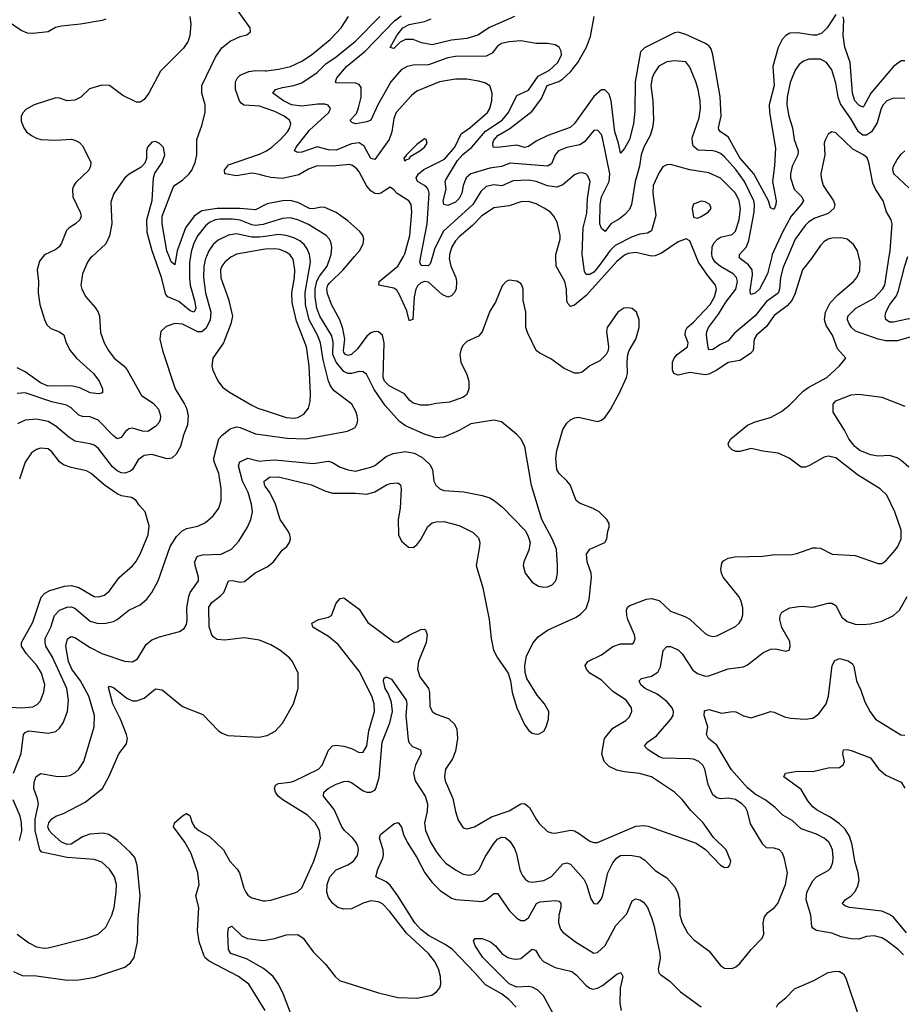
# Model space of a CAD drawing. Header units: inches. Extents: x 1934316 to 2140091, y 524953 to 667329.
# Tile 197 of 256: x 2008722 to 2013316, y 626105 to 631233. Entities that reach past the tile are written whole.
import ezdxf

# ---------------------------------------------------------------- set-up
doc = ezdxf.new("R2010")
doc.units = ezdxf.units.IN
doc.header["$MEASUREMENT"] = 0
for name, color, linetype in [('C0602', 7, 'Continuous'), ('C0603', 7, 'Continuous'), ('C0612', 7, 'Continuous'), ('C0613', 7, 'Continuous')]:
    doc.layers.add(name, color=color, linetype=linetype)

msp = doc.modelspace()

# ---------------------------------------------------------------- linework, layer by layer
at = {"layer": 'C0602', "color": 5}
for points, elevation in [([(2009099.3, 630000), (2009090, 629991.2), (2009075.2, 629970), (2009049.1, 629910), (2009040.9, 629850), (2009045.7, 629830), (2009067.2, 629790), (2009114.7, 629734.7), (2009130.2, 629710), (2009137.6, 629690), (2009143.8, 629603.8), (2009161.3, 629550), (2009183.9, 629510), (2009213.6, 629470), (2009264.7, 629430), (2009282, 629410), (2009356.4, 629276.4), (2009416.5, 629236.5), (2009444.4, 629204.4), (2009454.6, 629170), (2009453.1, 629150), (2009446.6, 629133.4), (2009430, 629113.7), (2009390, 629089), (2009361.2, 629090), (2009310, 629105.3), (2009290, 629102), (2009272.3, 629087.7), (2009250, 629057.4), (2009230, 629051), (2009210, 629065.8), (2009130, 629147.5), (2009090, 629164.2), (2009050, 629166.6), (2009030, 629172.9), (2008990, 629211.6), (2008966.1, 629226.1), (2008890, 629243.7), (2008750, 629289.9), (2008710, 629286.6)], 340), ([(2008845.1, 630000), (2008824.7, 629975.3), (2008814, 629930), (2008820.2, 629870), (2008818.6, 629810), (2008827.6, 629750), (2008851, 629671), (2008863.6, 629643.6), (2008884.4, 629624.4), (2008930, 629607.9), (2008952.3, 629592.3), (2008963.5, 629550), (2008984.6, 629510), (2009017.7, 629470), (2009106, 629390), (2009135.8, 629350), (2009153.8, 629310), (2009152.7, 629290), (2009134.8, 629285.2), (2009090, 629289.8), (2009036.1, 629316.1), (2008990, 629326.8), (2008870, 629324.3), (2008830, 629342.7), (2008750, 629400.1), (2008710, 629419.3)], 320), ([(2009693.8, 630000), (2009689.2, 629990), (2009680.7, 629950), (2009679.3, 629890), (2009689.7, 629810.3), (2009716.5, 629710), (2009713.3, 629670), (2009693.7, 629626.3), (2009670, 629607.3), (2009650, 629607.9), (2009570, 629647.6), (2009530, 629650.7), (2009484, 629636), (2009457.1, 629610), (2009451.8, 629570), (2009464.9, 629510), (2009531.3, 629310), (2009580.9, 629230), (2009590.2, 629210), (2009599, 629170), (2009596.6, 629123.4), (2009574.9, 629070), (2009559.7, 629010), (2009536.5, 628970), (2009513.7, 628950), (2009490, 628946.5), (2009410, 628968.5), (2009370, 628964.2), (2009339.5, 628940.5), (2009310, 628891.3), (2009298.9, 628881.1), (2009270, 628870.7), (2009250, 628873.8), (2009230, 628883.7), (2009204.6, 628904.6), (2009130, 629001.1), (2009110, 629017.5), (2009090, 629024.9), (2009010, 629038.1), (2008978.2, 629058.2), (2008910, 629116.5), (2008870, 629140.2), (2008810, 629153.4), (2008750, 629147.1), (2008711.8, 629128.2)], 360), ([(2009611.5, 630000), (2009606.7, 629970), (2009606.6, 629886.6), (2009610.4, 629850), (2009632.6, 629770), (2009638.5, 629730), (2009630.1, 629709.9), (2009610, 629716.1), (2009550, 629765.3), (2009492.9, 629790), (2009482.2, 629802.2), (2009460.4, 629890), (2009421.8, 630000)], 340), ([(2009537.2, 630000), (2009530, 629957), (2009510, 629972.6), (2009499.5, 630000)], 320), ([(2009827.4, 630000), (2009822.6, 629997.4), (2009790.1, 629970), (2009775.3, 629950), (2009767.8, 629930), (2009768.6, 629888.6), (2009810, 629777.1), (2009829.4, 629690), (2009821.6, 629650), (2009783.2, 629550), (2009727.9, 629470), (2009723.2, 629430), (2009728.3, 629408.3), (2009753, 629353), (2009778.6, 629318.6), (2009813.6, 629293.6), (2009930, 629226.2), (2009962.4, 629210), (2010000, 629197.8)], 380), ([(2008689.3, 627310), (2008730, 627412.4), (2008742.5, 627510), (2008750, 627521.7), (2008770.7, 627529.3), (2008870, 627518.2), (2008910, 627526.5), (2008930, 627543.1), (2008949.3, 627570.7), (2008972, 627630), (2008976.9, 627690), (2008967, 627750), (2008893.3, 627913.3), (2008858.5, 627970), (2008854.1, 627990), (2008855.7, 628010), (2008883.6, 628070), (2008903.9, 628130), (2008930, 628157.5), (2008970, 628173.8), (2008990, 628175.7), (2009010, 628168.9), (2009090, 628100.1), (2009130, 628088.1), (2009170.5, 628089.5), (2009210, 628099.8), (2009230, 628110.2), (2009290, 628158.5), (2009350, 628186.3), (2009384.2, 628215.8), (2009410, 628250.3), (2009443.4, 628310), (2009505.8, 628490), (2009538.3, 628541.7), (2009566.6, 628570), (2009590, 628583.7), (2009650, 628595.6), (2009690, 628613.8), (2009730, 628648.9), (2009759.3, 628690), (2009770.6, 628730), (2009771.8, 628791.8), (2009759.4, 628870), (2009734.8, 628930), (2009732.4, 628950), (2009759.2, 629050), (2009775.4, 629070), (2009818, 629102), (2009850, 629112.8), (2009870, 629109.4), (2009950, 629076), (2010000, 629069.3)], 360), ([(2008650, 627654.9), (2008730.4, 627649.6), (2008790, 627654), (2008813, 627667), (2008830, 627685.7), (2008848, 627732), (2008853.1, 627770), (2008836, 627830), (2008811.7, 627870), (2008757.2, 627930), (2008731.4, 627970), (2008732.3, 627990), (2008790, 628095.2), (2008833.5, 628226.5), (2008852.9, 628247.1), (2008879.1, 628260.9), (2008956.3, 628283.7), (2008990, 628287.2), (2009030, 628275.6), (2009110, 628229), (2009133.3, 628226.7), (2009163.5, 628236.5), (2009190, 628259.2), (2009241.8, 628330), (2009310, 628389.2), (2009327, 628410), (2009350, 628450.3), (2009391.6, 628550), (2009396.9, 628596.9), (2009375.8, 628670), (2009344.4, 628704.4), (2009328.5, 628730), (2009304.9, 628744.9), (2009252.8, 628752.8), (2009230, 628763.8), (2009161.8, 628810), (2009094.8, 628870), (2009070, 628883.4), (2008990, 628900.8), (2008950, 628915.7), (2008930, 628930.8), (2008890, 628982.7), (2008870, 628997.8), (2008830, 629001.6), (2008810, 628995.5), (2008783.2, 628976.8), (2008751, 628929), (2008720.5, 628839.5)], 380), ([(2008710, 626470.3), (2008770, 626426.3), (2008810, 626404), (2008850, 626396.9), (2008870, 626399.7), (2009070.7, 626449.3), (2009130, 626470.3), (2009170, 626507.4), (2009202.6, 626570), (2009213.6, 626610), (2009225, 626690), (2009226, 626730), (2009216.5, 626770), (2009190, 626809.8), (2009150, 626845.1), (2009110, 626860.3), (2008970, 626870.6), (2008838.4, 626898.4), (2008826.6, 626910), (2008803.4, 627010), (2008803, 627070), (2008819.7, 627150), (2008815.4, 627175.4), (2008796.1, 627230), (2008797.2, 627262.8), (2008807.4, 627292.6), (2008832.1, 627307.9), (2008910, 627293.4), (2008950, 627291), (2008982.7, 627297.3), (2009010, 627310.2), (2009030.9, 627330), (2009056.2, 627370), (2009109.9, 627550), (2009111.3, 627610), (2009082, 627710), (2009038.5, 627790), (2008993.3, 627850), (2008975.6, 627890), (2008962, 627970), (2008970.7, 628009.3), (2008990, 628020.8), (2009010, 628015.6), (2009090, 627963.7), (2009150, 627932.3), (2009268.1, 627891.9), (2009310, 627889), (2009334.9, 627905.1), (2009381.4, 627978.6), (2009410, 628003.6), (2009450, 628019.6), (2009553.5, 628046.5), (2009577.8, 628062.2), (2009590, 628082.8), (2009594.6, 628105.4), (2009591.7, 628170), (2009601.9, 628230), (2009610, 628250.2), (2009653.5, 628310), (2009653.8, 628330), (2009635.3, 628390), (2009634.7, 628410), (2009641.8, 628430), (2009650, 628438.6), (2009673.3, 628446.7), (2009770.4, 628449.6), (2009824.5, 628475.5), (2009862.5, 628517.5), (2009907.9, 628590), (2009926, 628630), (2009933.8, 628670), (2009929.2, 628710), (2009910.9, 628770), (2009881.7, 628830), (2009861.7, 628910), (2009868.6, 628931.4), (2009910, 628948.8), (2009970, 628934), (2010000, 628936.9)], 340), ([(2010000, 628803.9), (2009995.8, 628810), (2009994.4, 628830), (2010000, 628834)], 320), ([(2010000, 627990.2), (2009970, 628002.6), (2009890, 628013.9), (2009790, 628001.5), (2009750, 628005.2), (2009730, 628018.7), (2009721.8, 628030), (2009708.2, 628071.8), (2009707, 628173), (2009722.8, 628197.2), (2009768.1, 628231.9), (2009784.5, 628250), (2009809.9, 628310.1), (2009830, 628313), (2009870, 628304.7), (2009892.5, 628307.5), (2009948.3, 628351.7), (2010000, 628378.4)], 320), ([(2008690, 626276.3), (2008735.6, 626255.6), (2008810, 626253.2), (2008968.8, 626231.2), (2009030, 626233.5), (2009113.6, 626246.4), (2009270, 626299.6), (2009299.1, 626320.9), (2009318, 626350), (2009335.6, 626430), (2009339.1, 626550), (2009349.3, 626670), (2009334.6, 626830), (2009320.9, 626870), (2009297.7, 626897.7), (2009230, 626960.6), (2009186.6, 626990), (2009156, 626996), (2009088.2, 626991.8), (2009050, 626977.9), (2008990, 626939.2), (2008970, 626936.9), (2008940.2, 626950), (2008890, 626994.6), (2008875.8, 627010), (2008869, 627030), (2008874.3, 627050), (2008890, 627072), (2008910, 627085.6), (2008950, 627098.6), (2009062.4, 627157.6), (2009152.5, 627230), (2009187, 627290), (2009238.2, 627410), (2009278.1, 627461.9), (2009283.4, 627490), (2009279.1, 627510), (2009246.6, 627590), (2009206.5, 627670), (2009184.1, 627755.9), (2009190, 627761.6), (2009210, 627755.6), (2009280.4, 627700.4), (2009310, 627686), (2009330, 627686), (2009370, 627699.3), (2009430, 627747.6), (2009463.4, 627743.4), (2009570, 627656.5), (2009675, 627615), (2009757.1, 627530), (2009776.7, 627516.7), (2009805.9, 627505.9), (2009970, 627496), (2010000, 627503.1)], 320), ([(2008721.8, 626958.2), (2008733.7, 627006.3), (2008731.7, 627050), (2008724.5, 627084.5), (2008688.1, 627170)], 360), ([(2010000, 626072.8), (2009914.6, 626210), (2009861.7, 626250), (2009708.4, 626330), (2009687.7, 626347.7), (2009680.6, 626360.6), (2009657, 626430), (2009647, 626490), (2009655.5, 626610), (2009639.4, 626670), (2009655.7, 626730), (2009649.9, 626789.9), (2009614.8, 626890), (2009581.4, 626950), (2009522.7, 627030), (2009528.2, 627050), (2009570, 627087), (2009590, 627098.4), (2009608.6, 627088.6), (2009620.3, 627050), (2009631.4, 627030), (2009654.6, 627010), (2009710, 626979.3), (2009783, 626910), (2009815.8, 626850), (2009853.5, 626810), (2009865.8, 626790), (2009888.8, 626710), (2009898.8, 626690), (2009910, 626674.3), (2009930, 626660.2), (2009990, 626643.6), (2010000, 626644.6)], 280), ([(2010000, 626284.6), (2009991.6, 626291.6), (2009902.1, 626342.1), (2009821.5, 626370), (2009808.4, 626391.6), (2009805.9, 626474.1), (2009810, 626502.8), (2009827.3, 626512.7), (2009880, 626460), (2009908.1, 626448.1), (2009990, 626438.2), (2010000, 626439.7)], 260)]:
    msp.add_lwpolyline(points, dxfattribs=dict(at, elevation=elevation))
at = {"layer": 'C0603', "color": 5}
for points, elevation in [([(2009499.5, 630000), (2009488.1, 630030), (2009463.9, 630170), (2009464.3, 630210), (2009521.6, 630358.4), (2009530, 630371.4), (2009570, 630398.1), (2009604.9, 630430), (2009619.1, 630450), (2009636.4, 630490), (2009644.7, 630530), (2009644.7, 630610), (2009670, 630681.6), (2009687.7, 630750), (2009687.7, 630790), (2009670.7, 630850.7), (2009669.9, 630890.1), (2009741.3, 631038.7), (2009774.1, 631085.9), (2009818.3, 631121.7), (2009870, 631145.8), (2009905.4, 631154.6), (2009922.9, 631170), (2009921.6, 631190), (2009842.5, 631302.5)], 320), ([(2009170, 631236), (2009150.9, 631229.1), (2009038.8, 631210), (2008939.8, 631200.2), (2008908.1, 631191.9), (2008870, 631169.8), (2008790, 631161.4), (2008763.7, 631163.7), (2008730, 631176.1), (2008670, 631218.8)], 280), ([(2009608.1, 631250), (2009613.8, 631210), (2009608.2, 631150), (2009598.4, 631121.6), (2009575.6, 631084.4), (2009455.2, 630964.8), (2009395.3, 630850), (2009370, 630816.8), (2009350, 630803.9), (2009330, 630804.2), (2009258.9, 630838.9), (2009190, 630889.7), (2009150, 630892.6), (2009086.3, 630873.7), (2009040.5, 630830), (2009010, 630814), (2008970, 630811), (2008930, 630824), (2008910, 630825.4), (2008797.3, 630790), (2008754.8, 630765.2), (2008740.4, 630750), (2008730.4, 630730), (2008730, 630704.7), (2008743.7, 630670), (2008757.1, 630650), (2008783, 630630), (2008810, 630615.6), (2008832, 630610), (2008910, 630605.4), (2008990, 630610.2), (2009010, 630606.5), (2009034, 630594), (2009050, 630576.4), (2009091.9, 630491.9), (2009091.3, 630470), (2009082, 630450), (2009014.6, 630385.4), (2009003.5, 630370), (2008997.7, 630350), (2008999.8, 630310), (2009036.9, 630230), (2009041.8, 630210), (2009036.1, 630190), (2009013.4, 630170), (2008979.5, 630150), (2008965.4, 630134.6), (2008940.7, 630070), (2008927.6, 630050), (2008910, 630036.1), (2008851.9, 630008.1), (2008845.1, 630000)], 320), ([(2010000, 630772.4), (2009970, 630782.4), (2009890, 630787.8), (2009876.5, 630796.5), (2009865.9, 630810), (2009844.8, 630870), (2009845.8, 630910), (2009855.4, 630930), (2009870, 630944.6), (2009915.8, 630964.2), (2009950, 630968.4), (2010000, 630967.5)], 280), ([(2009421.8, 630000), (2009411.2, 630030), (2009385, 630125), (2009383.7, 630190), (2009411.3, 630291.3), (2009418.2, 630410), (2009425.7, 630434.3), (2009464.2, 630490), (2009477, 630530), (2009470, 630568), (2009450, 630589), (2009430, 630599.3), (2009410, 630596), (2009387.7, 630570), (2009383, 630550), (2009383, 630510), (2009373.4, 630486.6), (2009354.9, 630465.1), (2009292, 630428), (2009270, 630409.7), (2009211.8, 630328.2), (2009197.5, 630282.5), (2009201.3, 630170), (2009190, 630107), (2009170, 630066.3), (2009099.3, 630000)], 340), ([(2010000, 630419.1), (2009970, 630427.5), (2009930, 630433.1), (2009850, 630420.5), (2009789.8, 630429.8), (2009787.6, 630450), (2009810, 630477.3), (2009970, 630533), (2010000, 630547)], 280), ([(2010000, 630268.3), (2009950, 630242.1), (2009870.2, 630250.2), (2009750.8, 630249.2), (2009670, 630237.4), (2009630.1, 630210), (2009584.7, 630150), (2009542.3, 630030), (2009537.2, 630000)], 320), ([(2010000, 630169.7), (2009990, 630166.5), (2009950, 630161), (2009930, 630164.7), (2009870, 630188.6), (2009830, 630194.1), (2009764.9, 630195.1), (2009738.9, 630190), (2009710, 630176.6), (2009690, 630159.5), (2009650, 630109.8), (2009628.4, 630070), (2009615.4, 630024.6), (2009611.5, 630000)], 340), ([(2010000, 630104.7), (2009970, 630100.8), (2009930, 630100.4), (2009850, 630117.3), (2009810, 630110.9), (2009755.8, 630084.2), (2009730, 630062.2), (2009707.4, 630030), (2009693.8, 630000)], 360), ([(2010000, 630037.3), (2009990, 630036.9), (2009850, 630012.2), (2009827.4, 630000)], 380)]:
    msp.add_lwpolyline(points, dxfattribs=dict(at, elevation=elevation))
at = {"layer": 'C0612', "color": 5}
for points, elevation in [([(2010000, 629197.8), (2010110, 629162), (2010150, 629157.2), (2010170, 629161.6), (2010201.1, 629178.9), (2010225.8, 629210), (2010234.5, 629245.5), (2010235.9, 629284.1), (2010229.5, 629430), (2010214.6, 629530), (2010163.5, 629663.5), (2010140.6, 629760.6), (2010139.5, 629810), (2010152.6, 629890), (2010154.4, 629930), (2010145.4, 629985.4), (2010135.5, 630000)], 380), ([(2010000, 629069.3), (2010114.1, 629054.1), (2010210, 629050.8), (2010429.3, 629090), (2010467.8, 629110), (2010479.1, 629130), (2010482.3, 629150), (2010479.2, 629170), (2010473.1, 629190), (2010450.9, 629230), (2010359.5, 629299.5), (2010342.2, 629322.2), (2010330.3, 629350.3), (2010301.3, 629461.3), (2010288.5, 629550), (2010272.1, 629590), (2010229.2, 629669.2), (2010210.5, 629750), (2010208.2, 629811.8), (2010235.2, 629970), (2010232.3, 630000)], 360), ([(2010000, 628936.9), (2010050, 628941.8), (2010250, 628921.4), (2010330, 628934.6), (2010350, 628927.6), (2010390, 628902.1), (2010431.7, 628888.3), (2010470, 628881.8), (2010550, 628902.3), (2010570, 628912.1), (2010630, 628957.5), (2010665.7, 628974.3), (2010730, 628983.5), (2010775.9, 628975.9), (2010815.5, 628955.5), (2010857.3, 628917.3), (2010871.3, 628890), (2010878, 628830), (2010888.6, 628808.6), (2010909.4, 628789.4), (2010930, 628781.3), (2011034.1, 628774.1), (2011130, 628755), (2011170, 628742.4), (2011192.2, 628730), (2011234.5, 628694.5), (2011353, 628573), (2011367.7, 628547.7), (2011378.7, 628510), (2011372, 628470), (2011345.7, 628410), (2011342.6, 628390), (2011354, 628350), (2011390, 628303.8), (2011423.2, 628283.2), (2011450, 628277), (2011470, 628278.7), (2011494.5, 628290), (2011511, 628309), (2011516.4, 628323.6), (2011522, 628350), (2011522, 628390), (2011515.6, 628475.6), (2011493.6, 628530), (2011439.5, 628630), (2011386.7, 628806.7), (2011351.8, 629010), (2011330.7, 629050.7), (2011310, 629073.6), (2011230, 629139.6), (2011190, 629148.2), (2011070, 629128.7), (2011010, 629094), (2010930, 629058.7), (2010890, 629055.6), (2010832.1, 629072.1), (2010730, 629117.3), (2010700, 629140), (2010624, 629224), (2010567.2, 629307.2), (2010526.7, 629386.7), (2010510, 629399), (2010490, 629401.1), (2010450, 629389.9), (2010430, 629390.4), (2010410, 629401.6), (2010369.5, 629449.5), (2010352, 629490), (2010353.1, 629553.1), (2010347.2, 629587.2), (2010284.4, 629690), (2010269.6, 629730), (2010259.5, 629790), (2010260.8, 629830), (2010269.4, 629870.6), (2010283.1, 629896.9), (2010322.6, 629950), (2010339.6, 630000)], 340), ([(2010000, 628834), (2010022.4, 628850), (2010070, 628852.5), (2010241.6, 628810), (2010310, 628779), (2010350, 628767.6), (2010470, 628767.5), (2010530, 628761.7), (2010570, 628773.5), (2010631.3, 628811.3), (2010650, 628818.3), (2010690, 628821.7), (2010703.7, 628810), (2010708.1, 628790), (2010702.6, 628690), (2010692.3, 628630), (2010694, 628550), (2010710, 628517.1), (2010746.1, 628486.1), (2010770, 628484.4), (2010790, 628498.7), (2010810, 628525.7), (2010846.5, 628593.5), (2010870, 628612.1), (2010890, 628618.8), (2010930, 628619.8), (2011010, 628598.4), (2011082, 628562), (2011110, 628534.4), (2011116.9, 628510), (2011115.6, 628490), (2011098.3, 628390), (2011133.7, 628273.7), (2011165.6, 628110), (2011176.9, 628010), (2011189.2, 627949.2), (2011208.9, 627910), (2011265.2, 627830), (2011277.4, 627790), (2011286, 627730), (2011310.4, 627650), (2011350, 627562), (2011370, 627533.4), (2011390, 627518), (2011410, 627512.7), (2011425.4, 627514.6), (2011450, 627527.7), (2011462.9, 627550), (2011475.1, 627590), (2011476.2, 627630), (2011454, 627670), (2011415, 627715), (2011361.9, 627801.9), (2011353.3, 627833.3), (2011351.5, 627870), (2011360.7, 627919.3), (2011393.5, 627986.5), (2011421.3, 628018.7), (2011470, 628054.6), (2011618.5, 628121.5), (2011642.1, 628137.9), (2011670, 628167), (2011685.8, 628214.2), (2011698.7, 628330), (2011697.4, 628350), (2011675.7, 628410), (2011673.3, 628450), (2011690, 628476.3), (2011768.2, 628510), (2011778.5, 628530), (2011783.5, 628570), (2011791.2, 628590), (2011789.7, 628610), (2011778, 628630), (2011738.7, 628670), (2011707.6, 628687.6), (2011635.8, 628715.8), (2011619.1, 628730), (2011586.6, 628810), (2011570, 628831.9), (2011529.4, 628869.4), (2011518, 628890), (2011513.5, 628950), (2011517.6, 628990), (2011550, 629099.3), (2011570, 629132.4), (2011589.6, 629150), (2011610, 629160.2), (2011630, 629163.6), (2011730, 629140.3), (2011750, 629147.2), (2011770, 629163.1), (2011797.3, 629202.7), (2011844.7, 629290), (2011881.1, 629370), (2011885.7, 629390), (2011883.5, 629450), (2011887.4, 629490), (2011894.4, 629510), (2011928.9, 629570), (2011946.6, 629630), (2011946.6, 629670), (2011932, 629710), (2011910, 629728.6), (2011890, 629733.3), (2011866.4, 629730), (2011834.9, 629710), (2011780.5, 629630), (2011777, 629610), (2011787.8, 629530), (2011785.2, 629510), (2011775.6, 629490), (2011742.6, 629457.4), (2011690, 629429.8), (2011650, 629397.2), (2011630, 629391.6), (2011610, 629393), (2011556.5, 629416.4), (2011487.7, 629467.7), (2011430, 629495.6), (2011410.8, 629510.8), (2011364.8, 629604.8), (2011357.5, 629630), (2011356.8, 629710), (2011343.4, 629770), (2011342, 629830), (2011336, 629850), (2011330, 629858.7), (2011310, 629871.1), (2011270, 629875.8), (2011254.8, 629870), (2011232.7, 629847.3), (2011198.1, 629761.9), (2011170, 629714.7), (2011130, 629607.6), (2011110, 629585.1), (2011050, 629557.4), (2011030, 629537.6), (2011020.9, 629519.1), (2011014, 629490), (2011018.5, 629450), (2011050, 629385.7), (2011060.4, 629350), (2011060.3, 629310), (2011050, 629280.8), (2011032.2, 629267.8), (2010959, 629241), (2010890, 629234.4), (2010850, 629225.3), (2010810, 629225), (2010770, 629235.5), (2010752.2, 629250), (2010725.1, 629285.1), (2010645.9, 629325.9), (2010620.8, 629350), (2010614.9, 629370), (2010620.2, 629550), (2010610.4, 629590.4), (2010590, 629607.4), (2010570, 629608.7), (2010550, 629601.6), (2010530, 629585), (2010480.7, 629519.3), (2010450, 629489), (2010430, 629484.1), (2010417.4, 629490), (2010410, 629499.8), (2010407.3, 629510), (2010414.1, 629570), (2010404.9, 629624.9), (2010387.8, 629670), (2010346.9, 629746.9), (2010325.1, 629805.1), (2010321.1, 629830), (2010326.4, 629850), (2010336.6, 629863.4), (2010406.7, 629930), (2010465.5, 630000)], 320), ([(2010000, 626644.6), (2010030, 626647.4), (2010154.6, 626685.4), (2010170, 626692.4), (2010190, 626712.7), (2010253.4, 626850), (2010279.3, 626930), (2010287.7, 626970), (2010282.8, 627010), (2010260.3, 627050), (2010220.3, 627090), (2010091.7, 627170), (2010068.2, 627190), (2010054.6, 627210), (2010048.9, 627230), (2010054.2, 627245.8), (2010070, 627254.7), (2010130, 627261.6), (2010150, 627268.2), (2010276.8, 627330), (2010296.5, 627350), (2010330, 627428.5), (2010350, 627451.4), (2010370, 627454.7), (2010410, 627450.2), (2010450, 627438.2), (2010490, 627417.2), (2010510, 627419.1), (2010529.3, 627450.7), (2010538.8, 627530), (2010569.9, 627630.1), (2010567.5, 627670), (2010554.5, 627710), (2010490, 627839.6), (2010379.1, 627979.1), (2010330, 628020.9), (2010247.3, 628070), (2010242.9, 628090), (2010279.5, 628110), (2010330, 628121.1), (2010345.1, 628130), (2010370, 628194.4), (2010390, 628219.3), (2010410, 628222.4), (2010490, 628163.1), (2010533.8, 628093.8), (2010670, 627993.4), (2010690, 627991.2), (2010750, 628028.7), (2010810, 628058), (2010830, 628059.5), (2010835.1, 628055.1), (2010842.9, 628030), (2010838.3, 627990), (2010798.4, 627890), (2010792, 627850), (2010805.3, 627810), (2010849.6, 627750), (2010855.7, 627730), (2010857.8, 627657.8), (2010868.9, 627630), (2010890, 627616.9), (2010954.1, 627594.1), (2010985.1, 627565.1), (2010998.3, 627538.3), (2011001.9, 627490), (2010990, 627424.2), (2010975.9, 627384.1), (2010938, 627330), (2010932.6, 627292.6), (2010936.9, 627270), (2010977.5, 627177.5), (2010990.2, 627110), (2011004.5, 627064.5), (2011030, 627023.8), (2011050, 627019.5), (2011090, 627030.3), (2011177.4, 627082.6), (2011270, 627112.3), (2011330, 627150.2), (2011350, 627152), (2011376.3, 627130), (2011410, 627068.8), (2011426.9, 627046.9), (2011470, 627006), (2011490, 626998.3), (2011510, 626997.3), (2011590, 627012.8), (2011610, 627008.4), (2011630, 626997.5), (2011690, 626955), (2011710, 626947.2), (2011730, 626947.3), (2011930, 627033.9), (2011970, 627036.8), (2011993.7, 627033.7), (2012244, 626944), (2012292.2, 626912.2), (2012370, 626830.6), (2012390, 626817.3), (2012410, 626818.8), (2012419.3, 626830), (2012422.9, 626850), (2012398.9, 626910), (2012334, 626974), (2012278.9, 627050), (2012215.1, 627115.1), (2012170, 627172.8), (2012131.2, 627210), (2012010, 627290.8), (2011948.2, 627308.2), (2011870, 627315.4), (2011830, 627324.3), (2011790, 627343.6), (2011764.8, 627370), (2011752.1, 627410), (2011765.6, 627490), (2011810, 627543.7), (2011876.4, 627583.6), (2011896.8, 627603.2), (2011908.4, 627630), (2011907.3, 627650), (2011879.1, 627690), (2011810, 627734.5), (2011750, 627793.2), (2011689.8, 627830), (2011672.2, 627850), (2011665.3, 627870), (2011679.8, 627890), (2011750, 627925.9), (2011810, 627969.6), (2011850, 627982), (2011910, 627982.3), (2011919.7, 627990), (2011925.3, 628010), (2011921.8, 628030), (2011888.1, 628110), (2011882.2, 628130), (2011881.1, 628158.9), (2011886.4, 628173.6), (2011897.5, 628182.5), (2011984.4, 628215.6), (2012010, 628218.5), (2012050, 628209.1), (2012110, 628153.6), (2012185.1, 628125.1), (2012210, 628110.3), (2012290, 628036.5), (2012310, 628026), (2012330, 628021.7), (2012350, 628024.6), (2012447.2, 628072.8), (2012466.3, 628090), (2012479.1, 628110), (2012486.5, 628133.5), (2012486.6, 628170), (2012475.7, 628210), (2012464.6, 628230), (2012383.5, 628330), (2012374.3, 628350), (2012371.3, 628370), (2012377.7, 628402.3), (2012385.8, 628414.2), (2012410, 628428.8), (2012445, 628435), (2012590, 628439.3), (2012652, 628448), (2012733.6, 628446.4), (2012767.1, 628452.9), (2012850, 628483), (2012870, 628483), (2012890, 628480.5), (2012950.3, 628450.3), (2013070, 628443.1), (2013190, 628401.6), (2013210, 628401.6), (2013230, 628414.4), (2013278.9, 628470), (2013293.7, 628490), (2013311, 628530), (2013310, 628574), (2013276.8, 628670), (2013236.2, 628756.2), (2013200.7, 628790), (2013083.4, 628863.4), (2012970, 628951.6), (2012930, 628959.3), (2012910, 628954.6), (2012830, 628909.8), (2012810, 628902.7), (2012790, 628903.5), (2012727.1, 628950), (2012670, 628976.5), (2012590, 628985.7), (2012530, 628999.2), (2012470, 628984.5), (2012450, 628983.7), (2012430, 628993.2), (2012413.2, 629010), (2012410, 629026), (2012424.5, 629050), (2012510, 629121.8), (2012550, 629138.5), (2012630, 629161.6), (2012687.6, 629192.4), (2012730, 629227.2), (2012800.7, 629299.3), (2012830, 629319.8), (2012922.6, 629370), (2012989.6, 629430), (2013022.7, 629470), (2012979.1, 629519.1), (2012953.4, 629590), (2012920.2, 629640.2), (2012910.5, 629670), (2012916.3, 629710), (2012941.4, 629758.6), (2012980.4, 629799.6), (2013062.3, 629870), (2013079.2, 629890), (2013095.3, 629924.7), (2013097.1, 629970), (2013089.9, 630000)], 280), ([(2010958.7, 630000), (2010958, 629990), (2010966.6, 629950), (2010991.7, 629890), (2010995.4, 629870), (2010993.4, 629830), (2010984.5, 629810), (2010970, 629794.4), (2010950, 629787.6), (2010921.8, 629801.8), (2010850, 629866.9), (2010830, 629870.4), (2010810, 629863.4), (2010792.3, 629847.7), (2010783.9, 629830), (2010776.3, 629790), (2010768.1, 629671.9), (2010753.5, 629666.5), (2010750, 629667.1), (2010737, 629717), (2010700, 629799.9), (2010684.5, 629824.5), (2010670, 629835.4), (2010591.1, 629851.1), (2010594, 629870), (2010691.3, 629950), (2010719.2, 630000)], 280), ([(2010870.7, 630000), (2010859.1, 629960.9), (2010848.6, 629951.4), (2010812.5, 629952.5), (2010804.4, 629970), (2010810.2, 630000)], 260), ([(2011861.3, 630000), (2011830, 629973), (2011670, 629796.1), (2011610, 629746.2), (2011590, 629739.1), (2011574.7, 629754.7), (2011570, 629769.6), (2011568.7, 629830), (2011558.9, 629870), (2011514.3, 629950), (2011513.4, 630000)], 280), ([(2011772.6, 630000), (2011730, 629940.4), (2011710, 629918.7), (2011690, 629906.3), (2011670, 629906.8), (2011662, 629922), (2011651.2, 630000)], 260), ([(2012850.9, 630000), (2012844.1, 629990), (2012795.9, 629930), (2012756.4, 629803.6), (2012741, 629770), (2012716.7, 629743.3), (2012650, 629692.4), (2012610, 629635.7), (2012557.6, 629590), (2012545, 629570), (2012540.2, 629510), (2012525.5, 629494.5), (2012470, 629458.7), (2012410, 629447.3), (2012350, 629407.3), (2012310, 629387.2), (2012290, 629384.3), (2012210, 629396), (2012150, 629382.7), (2012127.2, 629390), (2012120.2, 629410), (2012120.2, 629450), (2012127.9, 629470), (2012143.9, 629490), (2012198.3, 629530), (2012200.8, 629550), (2012185.7, 629590), (2012187.1, 629612.9), (2012197.2, 629630), (2012230, 629658.4), (2012315.6, 629750), (2012338.5, 629790), (2012349.2, 629830), (2012344.7, 629850), (2012301.9, 629901.9), (2012256, 629970), (2012243.6, 630000)], 280), ([(2012720.3, 630000), (2012696.3, 629943.7), (2012681.9, 629890), (2012676.9, 629830), (2012670, 629809.3), (2012610, 629765), (2012550, 629690.5), (2012441.9, 629598.1), (2012410, 629561.4), (2012370, 629542.4), (2012330, 629516.2), (2012310, 629513.6), (2012305.4, 629525.4), (2012297.9, 629590), (2012299.6, 629610), (2012308.3, 629630), (2012359.7, 629700.3), (2012397.6, 629762.4), (2012449.9, 629830), (2012457.7, 629870), (2012453.4, 629890), (2012435.7, 629910), (2012370, 629947.5), (2012342.9, 629970), (2012329.5, 629990), (2012326.7, 630000)], 260), ([(2012636.7, 630000), (2012615.3, 629910), (2012572.7, 629830), (2012550, 629808.6), (2012530, 629802.7), (2012526, 629806), (2012525, 629825), (2012535.8, 629904.2), (2012534, 629930), (2012516.3, 629956.3), (2012467.9, 629992.1), (2012468.2, 630000)], 240), ([(2013370, 629584), (2013290, 629561), (2013230, 629560.9), (2013190, 629568.6), (2013071.9, 629611.9), (2013052.6, 629630), (2013039.9, 629650), (2013030.5, 629670), (2013032.1, 629690), (2013075, 629730), (2013170, 629782.8), (2013213.4, 629830), (2013224.7, 629850), (2013247.8, 630000)], 260), ([(2013597.6, 630000), (2013544.4, 629930), (2013524, 629890), (2013454.9, 629705.1), (2013439.6, 629680.3), (2013429.4, 629670.6), (2013410, 629665.5), (2013350, 629675.1), (2013270, 629657.4), (2013250, 629657.7), (2013231, 629671), (2013226.4, 629690), (2013229.8, 629709.8), (2013252.1, 629750), (2013285.8, 629794.2), (2013296.7, 629823.3), (2013329, 629951), (2013344.3, 630000)], 240), ([(2013350, 628903.2), (2013310, 628937.9), (2013289.1, 628950.9), (2013250, 628962.8), (2013190, 628960.8), (2013150, 628966.6), (2013095.3, 628990), (2013069.9, 629010), (2013038, 629050), (2013015.7, 629095.7), (2012955.6, 629190), (2012956.3, 629230), (2012970, 629248.2), (2013050, 629278.8), (2013090, 629283.2), (2013210, 629267.1), (2013330, 629221.1)], 260), ([(2010000, 628378.4), (2010010, 628383.5), (2010043.5, 628410), (2010088.3, 628470), (2010113, 628490), (2010127.1, 628510), (2010131.5, 628530), (2010128.9, 628550), (2010119.8, 628570), (2010077.4, 628630), (2010053.2, 628710), (2010023.7, 628770), (2010000, 628803.9)], 320), ([(2010000, 626439.7), (2010050, 626447.5), (2010110, 626467.8), (2010170, 626469.3), (2010198.6, 626450), (2010250, 626378.6), (2010314, 626314), (2010363.6, 626250), (2010387.4, 626230), (2010590, 626164.3), (2010690, 626140.6), (2010790, 626138), (2010867.6, 626152.4), (2010892, 626170), (2010908.4, 626191.6), (2010914.3, 626210), (2010913.3, 626250), (2010901.8, 626290), (2010881.1, 626330), (2010849.8, 626370), (2010735.6, 626475.6), (2010647.9, 626590), (2010610, 626628.4), (2010590, 626639.2), (2010550, 626644.9), (2010510, 626632.7), (2010450, 626603.2), (2010410, 626600.2), (2010378.3, 626610), (2010351.7, 626630), (2010330, 626661.7), (2010321.4, 626690), (2010322.4, 626730), (2010336.2, 626770), (2010370, 626805.2), (2010430, 626831.1), (2010459.2, 626850), (2010480.4, 626879.6), (2010486.3, 626910), (2010482.6, 626930), (2010472.1, 626950), (2010456.8, 626970), (2010412.5, 627010), (2010399.1, 627030), (2010359.4, 627119.4), (2010304, 627190), (2010305.1, 627210), (2010328.2, 627230), (2010370, 627251), (2010410, 627266), (2010430, 627268), (2010450, 627260.7), (2010510, 627216.6), (2010530, 627210.2), (2010550.5, 627209.5), (2010570, 627220.2), (2010576.8, 627230), (2010593.5, 627286.5), (2010609.1, 627470.9), (2010649.5, 627570.5), (2010662, 627630), (2010658, 627678), (2010641.8, 627721.8), (2010625.3, 627750), (2010615.3, 627790), (2010618, 627802), (2010630, 627811.6), (2010658.1, 627798.1), (2010734.2, 627690), (2010736.8, 627670), (2010732.6, 627610), (2010743.6, 627483.6), (2010750, 627467.2), (2010767.2, 627447.2), (2010807.7, 627430), (2010811.7, 627411.7), (2010781.7, 627350), (2010772.6, 627310), (2010780.7, 627270), (2010832.2, 627190), (2010845.6, 627150), (2010843, 627110), (2010828.9, 627050), (2010834.6, 627010), (2010861, 626950), (2010890, 626901.1), (2010910, 626872.8), (2010941.1, 626841.1), (2010990, 626805), (2011030, 626783.2), (2011062.7, 626777.3), (2011090, 626784.2), (2011113.4, 626806.6), (2011145.9, 626874.1), (2011190, 626943.2), (2011210, 626965), (2011230, 626975), (2011250, 626973.6), (2011274.2, 626954.2), (2011297, 626917), (2011308.2, 626888.2), (2011325.2, 626805.2), (2011337.7, 626777.7), (2011355, 626755), (2011370, 626745.8), (2011390, 626741.5), (2011450, 626750.2), (2011490, 626770.2), (2011550, 626836.2), (2011570, 626842.6), (2011590, 626834.4), (2011657.8, 626757.8), (2011673, 626730), (2011694.4, 626654.4), (2011710, 626630.7), (2011730, 626628.2), (2011750, 626654), (2011759.8, 626680.2), (2011782.9, 626790), (2011810, 626842.6), (2011830, 626868.5), (2011850, 626879.5), (2011870, 626881.5), (2011910, 626881.1), (2011950, 626872.7), (2011976.3, 626856.3), (2012030, 626801.8), (2012090, 626764.7), (2012130, 626719.5), (2012145.4, 626690), (2012157.2, 626650), (2012158, 626570), (2012170.2, 626530), (2012197.5, 626477.5), (2012230, 626443.7), (2012310, 626384.4), (2012370, 626307), (2012390, 626294), (2012430, 626292.2), (2012450, 626300.4), (2012470, 626317.1), (2012529.6, 626390), (2012587.6, 626450), (2012595.1, 626470), (2012592.6, 626530), (2012599.8, 626560.2), (2012616.6, 626583.4), (2012650.7, 626609.3), (2012669, 626631), (2012708.7, 626730), (2012719, 626790), (2012702.8, 626862.8), (2012692.4, 626892.4), (2012677.6, 626910), (2012650, 626918.2), (2012610, 626920.4), (2012590, 626938.9), (2012525.4, 627045.4), (2012509.9, 627110), (2012499.8, 627130), (2012480.8, 627150), (2012447.8, 627172.2), (2012410, 627179.4), (2012370, 627176.3), (2012350, 627181), (2012330, 627196.5), (2012304.9, 627250), (2012288.9, 627330), (2012278.2, 627350), (2012257.4, 627370), (2012230, 627381.2), (2012210, 627383.7), (2012070, 627386.6), (2012050, 627394.4), (2011994.3, 627430), (2011975.1, 627450), (2011989.6, 627470), (2012037, 627503), (2012112.1, 627590), (2012123.1, 627610), (2012124.8, 627630), (2012118, 627650), (2012090, 627683.1), (2012039.9, 627719.9), (2011978, 627750), (2011955.8, 627770), (2011946.2, 627790), (2011958, 627802), (2012010, 627814.6), (2012044.6, 627835.4), (2012057.8, 627862.2), (2012071.8, 627948.2), (2012091.1, 627968.9), (2012110, 627969.1), (2012150, 627951.1), (2012170.1, 627930.1), (2012225.4, 627845.4), (2012250, 627827.8), (2012290, 627815), (2012310, 627815.4), (2012410, 627851.7), (2012490, 627862.6), (2012510, 627873.4), (2012590, 627936.1), (2012630, 627954.3), (2012655.8, 627955.8), (2012710, 627944.9), (2012728, 627950), (2012733.1, 627966.9), (2012730, 627994), (2012688.5, 628068.5), (2012678.4, 628110), (2012679.8, 628130), (2012690, 628148.4), (2012730, 628170.2), (2012790, 628179.7), (2012850, 628174.4), (2012930, 628195.2), (2012950, 628194.7), (2012970, 628182.4), (2013002.3, 628122.3), (2013030, 628098.3), (2013070, 628085.2), (2013110, 628082.8), (2013150, 628086.2), (2013210, 628101.6), (2013269.6, 628130), (2013301.1, 628158.9), (2013341.4, 628230)], 260), ([(2010000, 627503.1), (2010010, 627505.4), (2010052.6, 627527.4), (2010089.8, 627570), (2010147, 627670), (2010171.8, 627750), (2010170.9, 627830), (2010141.6, 627890), (2010127, 627910), (2010076.8, 627950), (2010030, 627977.8), (2010000, 627990.2)], 320), ([(2013322.7, 626362.7), (2013294.6, 626390), (2013230, 626439.8), (2013210, 626452), (2013170, 626461.8), (2013130, 626458.5), (2013090, 626445.1), (2013050, 626447), (2012997.5, 626457.5), (2012950, 626475.1), (2012870, 626489.8), (2012850, 626502.4), (2012845.3, 626510), (2012840.8, 626570), (2012815.6, 626650), (2012818.6, 626690), (2012850, 626747.6), (2012869.9, 626770.1), (2012930, 626802.6), (2012944.1, 626815.9), (2012954.8, 626845.2), (2012957, 626870), (2012952.6, 626910), (2012945, 626930), (2012933.2, 626950), (2012910, 626971.4), (2012870, 626991.9), (2012790, 627019.5), (2012743.5, 627063.5), (2012694.3, 627090), (2012654, 627130), (2012603.1, 627170), (2012550, 627199), (2012510, 627233.1), (2012427.3, 627327.3), (2012350, 627455.3), (2012306.6, 627490), (2012296.9, 627510), (2012303.5, 627550), (2012285.6, 627610), (2012286.2, 627633.8), (2012310, 627640.3), (2012377.7, 627622.3), (2012430, 627630.3), (2012450, 627628.5), (2012490, 627607.4), (2012530, 627598), (2012630, 627630.4), (2012650, 627627), (2012702.2, 627602.2), (2012734.8, 627594.8), (2012809.8, 627590.2), (2012850, 627595.9), (2012881.5, 627618.5), (2012919.8, 627670), (2012932.5, 627710), (2012950.9, 627869.1), (2012964.4, 627895.6), (2012990, 627906), (2013034.7, 627894.7), (2013057.8, 627877.8), (2013064.3, 627864.3), (2013078, 627790), (2013100.9, 627740.9), (2013121.1, 627681.1), (2013148.5, 627628.5), (2013177, 627590), (2013309.3, 627509.3), (2013330, 627507.6)], 240), ([(2013337.8, 626477.8), (2013270, 626559.6), (2013250, 626573.4), (2013209.9, 626589.9), (2013042, 626610), (2013017.7, 626617.7), (2013006.4, 626626.4), (2013004.2, 626630), (2013018, 626650), (2013050, 626670.2), (2013069.1, 626690.9), (2013082.8, 626717.2), (2013090.9, 626750), (2013087.2, 626790), (2013068.5, 626850), (2013055.2, 626935.2), (2013041.2, 626981.2), (2013018.2, 627018.2), (2012990, 627045), (2012940.5, 627080.5), (2012870, 627117.8), (2012850, 627134.2), (2012824.5, 627164.5), (2012790, 627223.9), (2012699.3, 627290), (2012709, 627310), (2012770, 627320.3), (2012850, 627317), (2012930, 627336.4), (2012990, 627339.3), (2013007.8, 627352.2), (2013015.1, 627370), (2013006, 627410), (2013009.6, 627430), (2013030, 627433), (2013050, 627426.4), (2013150, 627388.5), (2013191.7, 627331.7), (2013230, 627298), (2013310, 627261.6), (2013330, 627230.8)], 220), ([(2011306.4, 626090), (2011269, 626130), (2011230, 626160.8), (2011146.2, 626206.2), (2011091.4, 626270), (2010975, 626390), (2010936.8, 626416.8), (2010850, 626463.4), (2010810, 626495.4), (2010778.5, 626530), (2010690.5, 626670.5), (2010650, 626726.4), (2010630, 626743.4), (2010576.3, 626770), (2010585.6, 626810), (2010613, 626867), (2010616.1, 626883.9), (2010613.6, 626910), (2010595.1, 626970), (2010600.7, 626990), (2010670, 627044.6), (2010692.4, 627052.4), (2010710, 627027.7), (2010720.6, 626990), (2010739.8, 626950), (2010790.1, 626870), (2010831.7, 626790), (2010870, 626740.4), (2010910, 626698.4), (2010970, 626657.7), (2010991.8, 626651.8), (2011130, 626640.2), (2011150.4, 626649.6), (2011190, 626683.2), (2011210, 626682), (2011272.3, 626592.3), (2011310, 626554.7), (2011330, 626542.6), (2011350, 626542.3), (2011370, 626555), (2011412.1, 626630), (2011430, 626638.4), (2011450, 626640.9), (2011510, 626646.2), (2011530, 626642.3), (2011539.7, 626630), (2011539.3, 626610), (2011528.8, 626570), (2011526.1, 626530), (2011537.2, 626497.2), (2011550, 626480.9), (2011614.9, 626430), (2011710, 626372.3), (2011730, 626374.4), (2011770, 626411.3), (2011824.3, 626515.7), (2011882.7, 626577.3), (2011910, 626644.4), (2011930, 626654.6), (2011950, 626649), (2011970, 626636.5), (2011989.4, 626609.4), (2012013.1, 626553.1), (2012025.4, 626510), (2012055, 626370), (2012055.9, 626344.1), (2012046, 626290), (2012048.7, 626270), (2012058.6, 626258.6), (2012106.6, 626226.6), (2012161.6, 626170), (2012270, 626092.9)], 240), ([(2011536.1, 625990), (2011448.8, 626150), (2011419.2, 626179.2), (2011390, 626194.5), (2011370, 626197.8), (2011310, 626194), (2011270, 626211.2), (2011132.7, 626350), (2011092.8, 626410), (2011084.8, 626435.2), (2011092.7, 626447.3), (2011130, 626448.2), (2011173, 626430), (2011199.5, 626410), (2011232, 626370), (2011263.8, 626350), (2011290, 626341.8), (2011310, 626339.7), (2011330, 626344.7), (2011390, 626392.9), (2011407.5, 626387.5), (2011429.2, 626350), (2011448.5, 626328.5), (2011510, 626297.1), (2011596.4, 626276.4), (2011619.1, 626259.1), (2011670, 626203), (2011690, 626188.6), (2011704.7, 626184.7), (2011730, 626188.9), (2011756.5, 626203.5), (2011830, 626263.1), (2011851.5, 626271.5), (2011860.9, 626250), (2011847.1, 626190), (2011845.8, 626110), (2011852.9, 626072.9)], 220), ([(2010000, 625645.8), (2010090, 625681.5), (2010170, 625696.8), (2010210, 625716.5), (2010248.5, 625750), (2010277.7, 625790), (2010298.9, 625830), (2010296.9, 625850), (2010285.7, 625870), (2010246, 625910), (2010190, 625955.3), (2010165.4, 625985.4), (2010145.2, 626025.2), (2010096.1, 626156.1), (2010069.2, 626210), (2010041.3, 626250), (2010000, 626284.6)], 260), ([(2012661, 626090), (2012670, 626108), (2012710, 626138.4), (2012754.8, 626185.2), (2012855.1, 626230), (2012930, 626270.5), (2012970, 626278), (2012990, 626276.3), (2013010, 626264), (2013022, 626242), (2013090, 626039.3)], 240)]:
    msp.add_lwpolyline(points, dxfattribs=dict(at, elevation=elevation))
at = {"layer": 'C0613', "color": 5}
for points, elevation in [([(2010000, 630967.5), (2010007.4, 630967.4), (2010070, 630975.6), (2010131.3, 630990), (2010190, 631017.2), (2010240.7, 631050), (2010338.5, 631130), (2010395.1, 631190), (2010434, 631250)], 280), ([(2010810.2, 630000), (2010842.6, 630170), (2010853.4, 630330), (2010848.7, 630350), (2010840.2, 630360.2), (2010830, 630370.4), (2010792.8, 630390), (2010786.6, 630410), (2010798.2, 630430), (2010826.5, 630453.5), (2010933.7, 630506.3), (2010986.9, 630570), (2011020.8, 630639.2), (2011065.2, 630670), (2011156.5, 630750), (2011170, 630770.4), (2011180.2, 630810), (2011181, 630850), (2011169, 630889), (2011143.9, 630903.9), (2011110, 630913.4), (2011050, 630922.7), (2010990, 630922.9), (2010908, 630910), (2010790, 630860.3), (2010762.4, 630837.6), (2010681.7, 630750), (2010670, 630718), (2010659.2, 630650), (2010644.6, 630610), (2010570, 630505.3), (2010550, 630511), (2010514.8, 630574.8), (2010490, 630591.9), (2010450, 630587), (2010370, 630553.2), (2010330, 630554.9), (2010270, 630571.6), (2010190, 630542.4), (2010170, 630541.6), (2010153.3, 630550), (2010161.1, 630570), (2010230, 630657.4), (2010330.8, 630750), (2010339.7, 630770), (2010327.6, 630787.6), (2010310, 630792.4), (2010273.4, 630793.4), (2010190, 630783.4), (2010136.4, 630790), (2010094.8, 630810), (2010039.7, 630850), (2010053.6, 630870), (2010090, 630880.7), (2010150, 630890.1), (2010190, 630904.6), (2010270, 630958), (2010316.1, 631003.9), (2010370, 631039.4), (2010470, 631120.6), (2010596.7, 631250)], 260), ([(2012468.2, 630000), (2012468.7, 630010), (2012505.7, 630050), (2012517.2, 630082.8), (2012545.9, 630230), (2012547.3, 630270), (2012542.7, 630290), (2012495.6, 630390), (2012450, 630452.4), (2012390, 630519.5), (2012370, 630535.9), (2012350, 630544.3), (2012329.4, 630549.4), (2012253.8, 630553.8), (2012230, 630573), (2012223.4, 630590), (2012222.6, 630617.4), (2012258.1, 630721.9), (2012265, 630770), (2012264.9, 630810), (2012253.9, 630870), (2012241.1, 630910), (2012210, 630985.1), (2012190, 631013.6), (2012130, 631018.8), (2012090, 631013.6), (2012048.8, 630991.2), (2012024.9, 630955.1), (2012014.2, 630930), (2012007.1, 630890), (2012017.5, 630810), (2012020.4, 630710), (2012016.6, 630670), (2012004.7, 630630), (2011971.7, 630570), (2011957.6, 630530), (2011949.1, 630470), (2011925.4, 630390), (2011907.5, 630270), (2011895.5, 630244.5), (2011870, 630216.4), (2011844.8, 630195.2), (2011799.5, 630170), (2011770, 630129.7), (2011750, 630145.4), (2011741.2, 630170), (2011743, 630270), (2011750.5, 630310.5), (2011790.5, 630390), (2011793.7, 630430), (2011758.1, 630610), (2011750, 630635.1), (2011730, 630657.7), (2011710, 630656.4), (2011662.2, 630597.8), (2011638.6, 630581.4), (2011570, 630566.8), (2011526.4, 630550), (2011508.8, 630530), (2011490, 630482.6), (2011470.1, 630469.9), (2011274.8, 630485.2), (2011230, 630467.8), (2011170, 630459.9), (2011070, 630430.9), (2011046.1, 630410), (2011031.4, 630370), (2011023.9, 630330), (2011010, 630301.6), (2010990, 630283.4), (2010950, 630265.2), (2010929.2, 630270), (2010925.6, 630290), (2010941.4, 630350), (2010937.2, 630390), (2010940.1, 630399.9), (2011000.2, 630499.8), (2011028.3, 630531.7), (2011075.1, 630570), (2011147.2, 630652.8), (2011233.8, 630710), (2011265.8, 630750), (2011310, 630838), (2011370, 630866.5), (2011421.7, 630938.3), (2011479.8, 630970), (2011524, 631010), (2011542, 631050), (2011540.9, 631070), (2011530.5, 631090.5), (2011510, 631102), (2011470, 631108.8), (2011410, 631108.9), (2011330, 631122.7), (2011270, 631118.3), (2011230, 631108.8), (2011210, 631095.8), (2011181.4, 631058.6), (2011150, 631042.8), (2010990, 631041.7), (2010950, 631033.8), (2010850, 630997.9), (2010770, 630996.2), (2010738.3, 630990), (2010708.6, 630971.4), (2010654.2, 630910), (2010586, 630790), (2010550, 630709.8), (2010530, 630700.7), (2010471.3, 630691.3), (2010455.3, 630695.3), (2010445.1, 630705.1), (2010442.9, 630710), (2010474.8, 630745.2), (2010485.4, 630774.6), (2010500.4, 630830), (2010499.3, 630879.3), (2010490, 630895.8), (2010470, 630903.4), (2010370, 630904.2), (2010366.2, 630910), (2010373.3, 630930), (2010422.8, 630990), (2010520.2, 631070), (2010672.6, 631227.4), (2010707, 631253)], 240), ([(2011298.3, 631250), (2011166.8, 631193.2), (2011107.1, 631152.9), (2011050, 631135.6), (2010970, 631126.2), (2010870, 631101.6), (2010813, 631113), (2010770, 631129.7), (2010730, 631129.7), (2010703.1, 631116.9), (2010670, 631083.5), (2010650, 631089), (2010685, 631150), (2010716.8, 631190), (2010750, 631207.5), (2010830, 631222.9), (2010863.2, 631236.8)], 220), ([(2012970, 631259.5), (2012925.6, 631190), (2012896.7, 631163.3), (2012870, 631153.1), (2012850, 631151.9), (2012770, 631164.4), (2012730, 631162.4), (2012710, 631151.4), (2012691, 631130), (2012670, 631088), (2012642.9, 630990), (2012649.4, 630890), (2012622.8, 630790), (2012625.5, 630750), (2012656.7, 630563.3), (2012651.7, 630471.7), (2012639.8, 630390), (2012659, 630290), (2012657.8, 630270), (2012650, 630246.6), (2012646, 630246), (2012630, 630253.2), (2012620.6, 630290), (2012542.8, 630430), (2012470, 630514.5), (2012410, 630623.8), (2012369.8, 630650), (2012361.9, 630661.9), (2012359.3, 630670), (2012373.5, 630730), (2012367.6, 630832.4), (2012330.8, 631050.8), (2012321.2, 631081.2), (2012310, 631097.7), (2012292.3, 631110), (2012190, 631156.5), (2012150, 631168), (2012130, 631165.5), (2011974.2, 631085.8), (2011953.7, 631066.3), (2011925.4, 630910), (2011923.6, 630756.4), (2011916.4, 630690), (2011896.1, 630610), (2011870, 630562.4), (2011850, 630537.2), (2011839.4, 630590), (2011819.7, 630650), (2011801.7, 630810), (2011790, 630845.5), (2011768.5, 630868.5), (2011750, 630868.6), (2011710, 630833.9), (2011610, 630692.5), (2011588.2, 630671.8), (2011470.5, 630629.5), (2011410, 630599.9), (2011370, 630572.4), (2011350, 630568.4), (2011310, 630579.5), (2011208.4, 630568.4), (2011186.3, 630570), (2011184.1, 630590), (2011190, 630605.3), (2011210.6, 630630), (2011273.4, 630666.6), (2011390, 630757.4), (2011437.8, 630822.2), (2011467.4, 630890), (2011528.5, 630911.5), (2011550, 630924.3), (2011590, 630962), (2011626.9, 631010), (2011673.3, 631090), (2011694.1, 631145.9), (2011711.6, 631250)], 220), ([(2013330, 631018.3), (2013310, 631019.2), (2013270, 630989.8), (2013152.5, 630850), (2013116.7, 630783.3), (2013110, 630777.8), (2013090, 630787.7), (2013069.4, 630810), (2013056.1, 630850), (2013045.2, 631010), (2013017.3, 631090), (2013009.1, 631150), (2013012.4, 631232.4), (2013008.2, 631248.2)], 220), ([(2013330, 630823), (2013270, 630824.3), (2013236.5, 630810), (2013216.6, 630790), (2013206.5, 630770), (2013184.5, 630695.5), (2013156.6, 630650), (2013130, 630631.9), (2013110, 630632.5), (2013088.6, 630648.6), (2013050, 630714.3), (2012994.2, 630794.2), (2012981.6, 630830), (2012970, 630902.9), (2012950, 630972.8), (2012921.7, 631010), (2012890, 631027), (2012830, 631027), (2012802.6, 631017.4), (2012780, 631000), (2012759, 630970), (2012733.3, 630906.7), (2012716.6, 630830), (2012715.3, 630790), (2012725.5, 630730), (2012745.3, 630670), (2012753.9, 630610), (2012773.4, 630550), (2012772.7, 630530), (2012742.1, 630470), (2012733.8, 630430), (2012734.5, 630410), (2012753.1, 630350), (2012792.6, 630310), (2012801.7, 630290), (2012790.2, 630270), (2012737.2, 630210), (2012692.9, 630127.1), (2012639.1, 630010), (2012636.7, 630000)], 240), ([(2010000, 630547), (2010006.5, 630550), (2010034.5, 630570), (2010080.2, 630610), (2010115.8, 630650), (2010128.5, 630670), (2010133.4, 630690), (2010126.3, 630710), (2010098.9, 630730), (2010050, 630755.7), (2010000, 630772.4)], 280), ([(2013247.8, 630000), (2013252.4, 630030), (2013263.1, 630170), (2013257.8, 630190), (2013233.2, 630233.2), (2013217.2, 630290), (2013177.2, 630350), (2013162.1, 630382.1), (2013142.4, 630490), (2013132.9, 630512.9), (2013113.6, 630530), (2013058.7, 630558.7), (2012970, 630644.2), (2012950, 630649.6), (2012930, 630637), (2012913.9, 630606.1), (2012910.3, 630589.7), (2012913.4, 630530), (2012892.3, 630430), (2012893.2, 630410), (2012905, 630370), (2012958.8, 630290), (2012964.3, 630270), (2012959, 630250), (2012930, 630224), (2012861, 630199), (2012830, 630181.3), (2012810, 630161.1), (2012758.4, 630090), (2012720.3, 630000)], 260), ([(2013350, 630357.6), (2013272.5, 630430), (2013267, 630453), (2013271.1, 630470), (2013290, 630504.9), (2013310, 630533.2), (2013329.4, 630550.6)], 240), ([(2010719.2, 630000), (2010726.7, 630013.3), (2010753.1, 630110), (2010763.8, 630230), (2010759.9, 630270), (2010748, 630290), (2010687.5, 630327.5), (2010670, 630347.4), (2010650, 630361.3), (2010601.3, 630330), (2010590, 630326), (2010570, 630327.9), (2010550, 630341.6), (2010530, 630366.4), (2010490, 630441), (2010477, 630457), (2010454.3, 630474.3), (2010438.4, 630478.4), (2010350, 630470.6), (2010270, 630472.3), (2010225.9, 630454.1), (2010174.8, 630425.2), (2010090, 630406.2), (2010030, 630410.6), (2010000, 630419.1)], 280), ([(2012326.7, 630000), (2012324, 630010), (2012326.8, 630050), (2012335.9, 630070), (2012354, 630090), (2012370, 630099.8), (2012430, 630115.1), (2012447.4, 630132.6), (2012466.4, 630190), (2012473.5, 630250), (2012467.5, 630290), (2012448, 630330), (2012370, 630408.3), (2012310, 630435.3), (2012210, 630451.6), (2012110, 630478.5), (2012090, 630476.9), (2012070, 630466.2), (2012050, 630437.4), (2012020.1, 630370), (2012017.6, 630330), (2012033.8, 630213.8), (2012010, 630134.3), (2011990, 630121.3), (2011950, 630115.6), (2011910, 630102.1), (2011822, 630058), (2011794.1, 630030), (2011772.6, 630000)], 260), ([(2011651.2, 630000), (2011649.8, 630010), (2011654.5, 630150), (2011674.1, 630225.9), (2011678.1, 630301.9), (2011691.3, 630391.3), (2011680, 630420), (2011669.8, 630429.8), (2011650, 630435.1), (2011630, 630433.6), (2011610, 630425.6), (2011550, 630372.9), (2011518.2, 630361.8), (2011470, 630367.4), (2011410, 630390.8), (2011370, 630397.6), (2011290, 630394.5), (2011232.3, 630367.7), (2011190, 630373.1), (2011150, 630363.6), (2011121.9, 630338.1), (2011080.5, 630270), (2010926.2, 630130), (2010881.9, 630038.1), (2010870.7, 630000)], 260), ([(2010465.5, 630000), (2010490.8, 630030), (2010510, 630065.5), (2010513.6, 630090), (2010507.6, 630110), (2010493.3, 630130), (2010430, 630185.5), (2010369, 630229), (2010310, 630254.9), (2010290, 630257.5), (2010251.5, 630248.5), (2010230, 630249.9), (2010170, 630281.3), (2010130, 630291.7), (2010090, 630289.9), (2010010, 630273.5), (2010000, 630268.3)], 320), ([(2011513.4, 630000), (2011513.2, 630010), (2011535.6, 630090), (2011535.2, 630110), (2011519.3, 630179.3), (2011503.1, 630210), (2011485.1, 630230), (2011452.3, 630252.3), (2011410, 630274.5), (2011370, 630285.7), (2011330, 630284.7), (2011270, 630263.4), (2011190, 630254.1), (2011126.2, 630210), (2011078.9, 630161.1), (2011010, 630102.8), (2010990, 630081), (2010972.3, 630050), (2010959.4, 630010), (2010958.7, 630000)], 280), ([(2010339.6, 630000), (2010343, 630010), (2010346.5, 630046.5), (2010342.9, 630070), (2010335, 630090), (2010317.3, 630110), (2010226.2, 630166.2), (2010170, 630190.9), (2010130, 630200.4), (2010090, 630198.5), (2010000, 630169.7)], 340), ([(2010232.3, 630000), (2010231.4, 630010), (2010219.4, 630039.4), (2010202.5, 630062.5), (2010181.1, 630081.1), (2010150, 630097.8), (2010110, 630109.5), (2010070, 630113.8), (2010000, 630104.7)], 360), ([(2012243.6, 630000), (2012210, 630082), (2012191.5, 630091.5), (2012150, 630076.4), (2012063.6, 630016.4), (2012030, 630002.9), (2012010, 630002.1), (2011930, 630021.1), (2011890, 630016.1), (2011870, 630007.5), (2011861.3, 630000)], 280), ([(2013089.9, 630000), (2013082.7, 630030), (2013062.2, 630062.2), (2013030, 630089.7), (2012997.4, 630097.4), (2012950, 630095.8), (2012930, 630090.8), (2012910, 630078.5), (2012890, 630057.4), (2012850.9, 630000)], 280), ([(2010135.5, 630000), (2010130, 630007.9), (2010110, 630022.6), (2010075.8, 630035.8), (2010050, 630039.7), (2010000, 630037.3)], 380)]:
    msp.add_lwpolyline(points, dxfattribs=dict(at, elevation=elevation))
at = {"layer": 'C0613', "color": 5, "elevation": 280}
for points in [[(2010830, 630612.7), (2010790, 630583.7), (2010734.8, 630530), (2010722, 630510), (2010723, 630503), (2010730, 630498.8), (2010734.9, 630505.1), (2010750, 630508.9), (2010758, 630522), (2010805.2, 630550), (2010829.2, 630570), (2010842.7, 630590), (2010838, 630610)], [(2012270, 630287.6), (2012230, 630271.6), (2012222.4, 630250), (2012230, 630204.7), (2012250, 630199.1), (2012270, 630208.5), (2012305.2, 630230), (2012320.9, 630250), (2012313.6, 630270), (2012290, 630285.1)]]:
    msp.add_lwpolyline(points, close=True, dxfattribs=at)

doc.saveas('drawing.dxf')
